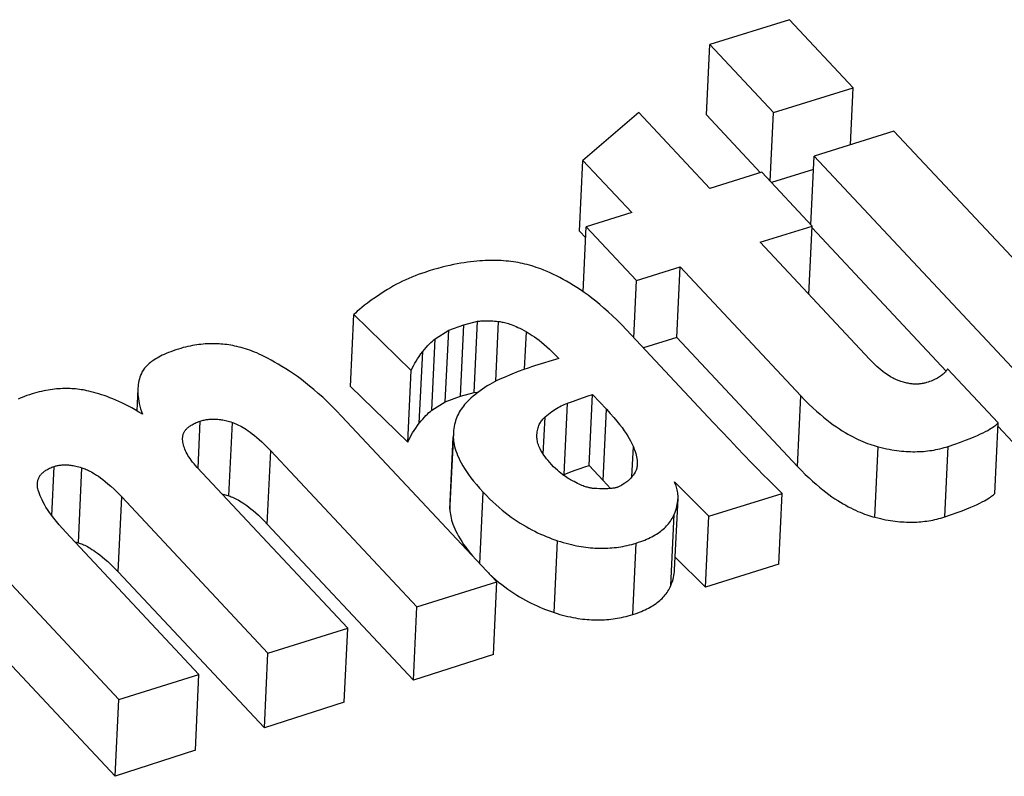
# Model space of a CAD drawing. Extents: x 0 to 841, y 0 to 594.
# Tile 99 of 121: x 736 to 736.616, y 182.337 to 182.81. Entities that reach past the tile are written whole.
import ezdxf

# ---------------------------------------------------------------- set-up
doc = ezdxf.new("R2010")
doc.units = 0
doc.header["$LTSCALE"] = 46.255
doc.layers.get('0').update_dxf_attribs({"linetype": 'CONTINUOUS'})

msp = doc.modelspace()

# ---------------------------------------------------------------- linework, layer by layer
at = {"color": 7, "linetype": 'CONTINUOUS'}
for p, q in [((736.48136, 182.81029), (736.43148, 182.7948)), ((736.52116, 182.76777), (736.48136, 182.81029)), ((736.42938, 182.75073), (736.43148, 182.7948)), ((736.43148, 182.7948), (736.47127, 182.75228)), ((736.47127, 182.75228), (736.52116, 182.76777)), ((736.51946, 182.73213), (736.52116, 182.76777)), ((736.46923, 182.70934), (736.47127, 182.75228)), ((736.38707, 182.75223), (736.35222, 182.72222)), ((736.43145, 182.7048), (736.38707, 182.75223)), ((736.42938, 182.75073), (736.46315, 182.71465)), ((736.54662, 182.74056), (736.49674, 182.72507)), ((736.69509, 182.58193), (736.54662, 182.74056)), ((736.35012, 182.67812), (736.35222, 182.72222)), ((736.35222, 182.72222), (736.38269, 182.68966)), ((736.4947, 182.68213), (736.49674, 182.72507)), ((736.49674, 182.72507), (736.6452, 182.56644)), ((736.49633, 182.71659), (736.47004, 182.70847)), ((736.46402, 182.71491), (736.43145, 182.7048)), ((736.49546, 182.68131), (736.46402, 182.71491)), ((736.38269, 182.68966), (736.3543, 182.68084)), ((736.35237, 182.64018), (736.3543, 182.68084)), ((736.3543, 182.68084), (736.38575, 182.64724)), ((736.4629, 182.6712), (736.49546, 182.68131)), ((736.49343, 182.63858), (736.49546, 182.68131)), ((736.49541, 182.68018), (736.57923, 182.59062)), ((736.35012, 182.67812), (736.35398, 182.674)), ((736.53136, 182.59806), (736.4629, 182.6712)), ((736.38575, 182.64724), (736.41302, 182.65571)), ((736.41092, 182.61161), (736.41302, 182.65571)), ((736.41302, 182.65571), (736.48843, 182.57513)), ((736.38405, 182.61146), (736.38575, 182.64724)), ((736.20689, 182.58104), (736.20902, 182.62594)), ((736.20902, 182.62594), (736.24482, 182.59101)), ((736.26829, 182.61614), (736.2778, 182.61948)), ((736.27568, 182.57488), (736.2778, 182.61948)), ((736.2778, 182.61948), (736.28625, 182.62172)), ((736.28414, 182.57717), (736.28625, 182.62172)), ((736.29774, 182.5843), (736.29951, 182.62161)), ((736.25769, 182.56611), (736.25981, 182.61082)), ((736.25981, 182.61082), (736.26829, 182.61614)), ((736.26617, 182.57149), (736.26829, 182.61614)), ((736.31572, 182.59173), (736.31684, 182.61523)), ((736.43362, 182.55849), (736.37949, 182.61633)), ((736.41092, 182.61161), (736.39002, 182.60507)), ((736.41092, 182.61161), (736.48634, 182.53103)), ((736.24994, 182.55806), (736.25207, 182.60285)), ((736.33712, 182.59856), (736.32188, 182.59383)), ((736.24269, 182.54612), (736.24482, 182.59101)), ((736.61175, 182.55817), (736.58017, 182.59192)), ((736.20689, 182.58104), (736.24269, 182.54612)), ((736.07399, 182.57956), (736.07333, 182.56577)), ((736.26617, 182.57149), (736.27568, 182.57488)), ((736.27568, 182.57488), (736.28414, 182.57717)), ((736.28414, 182.57717), (736.28686, 182.57748)), ((736.35616, 182.53153), (736.35827, 182.57597)), ((736.35827, 182.57597), (736.36689, 182.56675)), ((736.48634, 182.53103), (736.48843, 182.57513)), ((736.25769, 182.56611), (736.26617, 182.57149)), ((736.34038, 182.52597), (736.3425, 182.57049)), ((736.29842, 182.45876), (736.2013, 182.56253)), ((736.32744, 182.53858), (736.32855, 182.56194)), ((736.36478, 182.52231), (736.36689, 182.56675)), ((736.11162, 182.52984), (736.11302, 182.55931)), ((736.13092, 182.51265), (736.1331, 182.55848)), ((736.44394, 182.54753), (736.43362, 182.55849)), ((736.60966, 182.51412), (736.61175, 182.55817)), ((736.61165, 182.55598), (736.64311, 182.52237)), ((736.26904, 182.50428), (736.27118, 182.54923)), ((736.2712, 182.55175), (736.26907, 182.50681)), ((736.2712, 182.55175), (736.27118, 182.54923)), ((736.32342, 182.54965), (736.32345, 182.55077)), ((736.102, 182.54783), (736.10198, 182.54891)), ((736.38286, 182.52464), (736.38374, 182.54326)), ((736.53473, 182.49922), (736.53682, 182.54329)), ((736.57843, 182.49949), (736.58052, 182.54354)), ((736.15492, 182.49497), (736.1571, 182.54074)), ((736.1571, 182.54074), (736.24838, 182.44322)), ((736.02026, 182.50018), (736.02173, 182.531)), ((736.35616, 182.53153), (736.36478, 182.52231)), ((736.03683, 182.48328), (736.03906, 182.53017)), ((736.20523, 182.42982), (736.11117, 182.53032)), ((736.33971, 182.5257), (736.34038, 182.52597)), ((736.36478, 182.52231), (736.3694, 182.51716)), ((736.40933, 182.5214), (736.43091, 182.4999)), ((735.93972, 182.51618), (736.06215, 182.38539)), ((736.12653, 182.5139), (736.13092, 182.51265)), ((736.28767, 182.47025), (736.28979, 182.51498)), ((736.43091, 182.4999), (736.47679, 182.51414)), ((736.47468, 182.4699), (736.47679, 182.51414)), ((736.0617, 182.46519), (736.06393, 182.512)), ((736.06393, 182.512), (736.15534, 182.41433)), ((736.26907, 182.50681), (736.26904, 182.50428)), ((736.40952, 182.46641), (736.41163, 182.51087)), ((736.4071, 182.45648), (736.40922, 182.50099)), ((736.15492, 182.49497), (736.2462, 182.39745)), ((736.4288, 182.45547), (736.43091, 182.4999)), ((736.1122, 182.40093), (736.02899, 182.48983)), ((736.03451, 182.48393), (736.03683, 182.48328)), ((736.33425, 182.43962), (736.33639, 182.48455)), ((736.38342, 182.43844), (736.38554, 182.48312)), ((736.4288, 182.45547), (736.40989, 182.47431)), ((736.47468, 182.4699), (736.4288, 182.45547)), ((736.0617, 182.46519), (736.15312, 182.36751)), ((736.24838, 182.44322), (736.29842, 182.45876)), ((736.29627, 182.41345), (736.29842, 182.45876)), ((736.2462, 182.39745), (736.24838, 182.44322)), ((736.15534, 182.41433), (736.20523, 182.42982)), ((736.20303, 182.38359), (736.20523, 182.42982)), ((735.98507, 182.41719), (736.05987, 182.33728)), ((736.15312, 182.36751), (736.15534, 182.41433)), ((736.29627, 182.41345), (736.2462, 182.39745)), ((736.06215, 182.38539), (736.1122, 182.40093)), ((736.10995, 182.35354), (736.1122, 182.40093)), ((736.05987, 182.33728), (736.06215, 182.38539)), ((736.20303, 182.38359), (736.15312, 182.36751)), ((736.10995, 182.35354), (736.05987, 182.33728))]:
    msp.add_line(p, q, dxfattribs=at)
for points in [[(736.29285, 182.65978), (736.29117, 182.65972), (736.28944, 182.65963), (736.28766, 182.65951), (736.28583, 182.65936), (736.28395, 182.65917), (736.28201, 182.65894), (736.28001, 182.65868), (736.27795, 182.65837), (736.27582, 182.65802), (736.27363, 182.65762), (736.27137, 182.65717), (736.26903, 182.65666), (736.26662, 182.6561), (736.26412, 182.65548), (736.26154, 182.65479), (736.25888, 182.65404), (736.25613, 182.65321), (736.25328, 182.65231)], [(736.32584, 182.65443), (736.32443, 182.65496), (736.32302, 182.65546), (736.32161, 182.65592), (736.3202, 182.65636), (736.31878, 182.65677), (736.31737, 182.65715), (736.31595, 182.6575), (736.31452, 182.65783), (736.31308, 182.65813), (736.31164, 182.65841), (736.31018, 182.65866), (736.30871, 182.65889), (736.30722, 182.65909), (736.30572, 182.65927), (736.3042, 182.65942), (736.30265, 182.65955), (736.30109, 182.65966), (736.2995, 182.65973), (736.29788, 182.65979), (736.29624, 182.65981), (736.29456, 182.65981), (736.29285, 182.65978)], [(736.37949, 182.61633), (736.37648, 182.61948), (736.37356, 182.62241), (736.37074, 182.62514), (736.368, 182.62767), (736.36534, 182.63003), (736.36275, 182.63224), (736.36023, 182.6343), (736.35777, 182.63623), (736.35537, 182.63804), (736.35303, 182.63973), (736.35073, 182.64132), (736.34847, 182.64281), (736.34626, 182.64421), (736.34409, 182.64553), (736.34195, 182.64678), (736.33985, 182.64794), (736.33778, 182.64905), (736.33573, 182.65008), (736.33371, 182.65106), (736.33171, 182.65198), (736.32974, 182.65285), (736.32778, 182.65366), (736.32584, 182.65443)], [(736.25328, 182.65231), (736.25124, 182.65162), (736.24923, 182.6509), (736.24725, 182.65016), (736.24528, 182.64937), (736.24334, 182.64855), (736.2414, 182.64769), (736.23948, 182.6468), (736.23757, 182.64585), (736.23566, 182.64487), (736.23376, 182.64383), (736.23185, 182.64274), (736.22994, 182.6416), (736.22802, 182.64039)], [(736.22802, 182.64039), (736.22516, 182.63851), (736.22245, 182.63667), (736.21992, 182.63488), (736.21759, 182.63317)], [(736.21759, 182.63317), (736.21569, 182.63172), (736.214, 182.63037), (736.2125, 182.62912), (736.21118, 182.62797), (736.21003, 182.62692), (736.20902, 182.62594)], [(736.28625, 182.62172), (736.28696, 182.62182), (736.28769, 182.62191), (736.28845, 182.62198), (736.28924, 182.62204), (736.29005, 182.62208), (736.29091, 182.62211), (736.2918, 182.62212), (736.29274, 182.62212), (736.29372, 182.62209), (736.29475, 182.62205), (736.29584, 182.62198), (736.29699, 182.62188), (736.29822, 182.62176), (736.29951, 182.62161)], [(736.29951, 182.62161), (736.30021, 182.62152), (736.30091, 182.6214), (736.30164, 182.62127), (736.30239, 182.62112), (736.30316, 182.62094), (736.30395, 182.62074), (736.30477, 182.62052), (736.30562, 182.62026), (736.30651, 182.61998), (736.30743, 182.61966), (736.3084, 182.6193), (736.30941, 182.61889), (736.31048, 182.61844), (736.3116, 182.61794), (736.31279, 182.61738), (736.31406, 182.61674), (736.3154, 182.61603), (736.31684, 182.61523)], [(736.25207, 182.60285), (736.25315, 182.60418), (736.2542, 182.60541), (736.25523, 182.60654), (736.25622, 182.60757), (736.25718, 182.60851), (736.25809, 182.60936), (736.25897, 182.61013), (736.25981, 182.61082)], [(736.31684, 182.61523), (736.31803, 182.61454), (736.31927, 182.61377), (736.32056, 182.61293), (736.32192, 182.61201), (736.32333, 182.61099), (736.32481, 182.60988), (736.32635, 182.60866), (736.32796, 182.60733), (736.32965, 182.60587), (736.3314, 182.60428), (736.33323, 182.60253), (736.33514, 182.60063), (736.33712, 182.59856)], [(736.15286, 182.59983), (736.1513, 182.60058), (736.14978, 182.60128), (736.14829, 182.60194), (736.14683, 182.60254), (736.1454, 182.6031), (736.14399, 182.60362), (736.14261, 182.6041), (736.14124, 182.60454), (736.1399, 182.60495), (736.13858, 182.60532), (736.13727, 182.60566), (736.13597, 182.60598), (736.13469, 182.60626), (736.13342, 182.60652), (736.13216, 182.60674), (736.13091, 182.60695), (736.12967, 182.60713), (736.12843, 182.60728), (736.12719, 182.60741), (736.12596, 182.60752), (736.12473, 182.6076), (736.1235, 182.60767), (736.12226, 182.60771), (736.12102, 182.60772), (736.11978, 182.60771), (736.11853, 182.60768), (736.11727, 182.60763), (736.11601, 182.60755), (736.11473, 182.60745), (736.11343, 182.60732), (736.11213, 182.60717), (736.1108, 182.60699), (736.10946, 182.60678), (736.1081, 182.60654), (736.10672, 182.60627), (736.10531, 182.60596), (736.10388, 182.60562), (736.10242, 182.60525), (736.10092, 182.60483), (736.0994, 182.60437)], [(736.0994, 182.60437), (736.09768, 182.60382), (736.09606, 182.60327), (736.09453, 182.60271), (736.0931, 182.60215), (736.09175, 182.6016), (736.09048, 182.60104), (736.08928, 182.60047), (736.08815, 182.59991), (736.08709, 182.59935), (736.08609, 182.59878), (736.08514, 182.59822), (736.08425, 182.59765), (736.08341, 182.59708), (736.08261, 182.5965), (736.08187, 182.59592), (736.08116, 182.59534), (736.0805, 182.59475), (736.07988, 182.59416), (736.0793, 182.59357), (736.07876, 182.59296), (736.07825, 182.59235), (736.07778, 182.59174), (736.07734, 182.59111), (736.07694, 182.59048), (736.07657, 182.58984), (736.07623, 182.58918), (736.07593, 182.58852), (736.07566, 182.58784)], [(736.2013, 182.56253), (736.19824, 182.56573), (736.19527, 182.56873), (736.19236, 182.57155), (736.18952, 182.5742), (736.18674, 182.57669), (736.18403, 182.57903), (736.18137, 182.58124), (736.17876, 182.58332), (736.17621, 182.58528), (736.1737, 182.58713), (736.17124, 182.58888), (736.16882, 182.59053), (736.16644, 182.59209), (736.16409, 182.59356), (736.16178, 182.59496), (736.15951, 182.59628), (736.15726, 182.59753), (736.15505, 182.59871), (736.15286, 182.59983)], [(736.24482, 182.59101), (736.24551, 182.59251), (736.24626, 182.59399), (736.24705, 182.59546), (736.24791, 182.59691), (736.24882, 182.59836), (736.24981, 182.59982), (736.25088, 182.60131), (736.25207, 182.60285)], [(736.32188, 182.59383), (736.3201, 182.59326), (736.31789, 182.59251), (736.31517, 182.59153), (736.3118, 182.59026), (736.30767, 182.58864), (736.30291, 182.5867)], [(736.55096, 182.58419), (736.55044, 182.58434), (736.54989, 182.58452), (736.54932, 182.58472), (736.54872, 182.58495), (736.54809, 182.5852), (736.54744, 182.58549), (736.54674, 182.58582), (736.54602, 182.58618), (736.54525, 182.5866), (736.54444, 182.58706), (736.54358, 182.58758), (736.54267, 182.58817), (736.54171, 182.58883), (736.54068, 182.58957), (736.53959, 182.5904), (736.53843, 182.59134), (736.5372, 182.59239), (736.53588, 182.59357), (736.53447, 182.59489), (736.53297, 182.59638), (736.53136, 182.59806)], [(736.07566, 182.58784), (736.07529, 182.58679), (736.07497, 182.58571), (736.07468, 182.58461), (736.07445, 182.58348), (736.07425, 182.58232), (736.07411, 182.58113), (736.07401, 182.57991), (736.07399, 182.57956)], [(736.30291, 182.5867), (736.3014, 182.58605), (736.2999, 182.58536), (736.2984, 182.58464), (736.2969, 182.58387), (736.2954, 182.58306), (736.29391, 182.58221), (736.29242, 182.58131), (736.29093, 182.58037), (736.28945, 182.57937), (736.28798, 182.57832), (736.28652, 182.57723), (736.28507, 182.57607), (736.28362, 182.57486), (736.28219, 182.5736), (736.28077, 182.57227)], [(736.58017, 182.59192), (736.57985, 182.59143), (736.5795, 182.59096), (736.57912, 182.59049), (736.57872, 182.59003), (736.57829, 182.58957), (736.57782, 182.58913), (736.57733, 182.58869), (736.57681, 182.58826), (736.57626, 182.58784), (736.57568, 182.58742), (736.57506, 182.58701), (736.57442, 182.58661), (736.57374, 182.58622), (736.57303, 182.58584), (736.57228, 182.58547), (736.5715, 182.5851), (736.57068, 182.58474), (736.56982, 182.58439), (736.56892, 182.58406), (736.56799, 182.58373), (736.56701, 182.58342)], [(736.56701, 182.58342), (736.56645, 182.58325), (736.5659, 182.58311), (736.56535, 182.58298), (736.56481, 182.58286), (736.56426, 182.58276), (736.56371, 182.58268), (736.56316, 182.58261), (736.56261, 182.58255), (736.56205, 182.5825), (736.56149, 182.58247), (736.56093, 182.58246), (736.56036, 182.58245), (736.55978, 182.58247), (736.55919, 182.58249), (736.55859, 182.58253), (736.55798, 182.58259), (736.55736, 182.58266), (736.55673, 182.58274), (736.55608, 182.58285), (736.55541, 182.58297), (736.55472, 182.58312), (736.55402, 182.58328), (736.55329, 182.58347), (736.55254, 182.58368), (736.55177, 182.58392), (736.55096, 182.58419)], [(736.00786, 182.57633), (736.00618, 182.57579), (736.0046, 182.57525), (736.00311, 182.5747), (736.0017, 182.57415), (736.00036, 182.57359), (735.9991, 182.57303)], [(736.04329, 182.5781), (736.04211, 182.57836), (736.04094, 182.5786), (736.03977, 182.57881), (736.03861, 182.57899), (736.03744, 182.57916), (736.03628, 182.5793), (736.03512, 182.57942), (736.03395, 182.57952), (736.03278, 182.5796), (736.0316, 182.57966), (736.03042, 182.57969), (736.02923, 182.5797), (736.02804, 182.57969), (736.02683, 182.57966), (736.02561, 182.57961), (736.02437, 182.57953), (736.02312, 182.57942), (736.02185, 182.5793), (736.02057, 182.57914), (736.01926, 182.57896), (736.01793, 182.57875), (736.01658, 182.57851), (736.01521, 182.57824), (736.0138, 182.57793), (736.01236, 182.57759), (736.0109, 182.57721), (736.0094, 182.57679), (736.00786, 182.57633)], [(736.0769, 182.56362), (736.07461, 182.56502), (736.07238, 182.56633), (736.07021, 182.56755), (736.06811, 182.56869), (736.06605, 182.56974), (736.06405, 182.57072), (736.06211, 182.57163), (736.0602, 182.57248), (736.05835, 182.57326), (736.05653, 182.57399), (736.05476, 182.57466), (736.05302, 182.57528), (736.05132, 182.57586), (736.04966, 182.57639), (736.04802, 182.57687), (736.04642, 182.57732), (736.04484, 182.57773), (736.04329, 182.5781)], [(736.07399, 182.57956), (736.07396, 182.57865), (736.07396, 182.57736), (736.07402, 182.57603), (736.07414, 182.57466), (736.07432, 182.57324), (736.07456, 182.57178), (736.07487, 182.57026), (736.07526, 182.56869), (736.07572, 182.56706), (736.07626, 182.56537), (736.0769, 182.56362)], [(736.3425, 182.57049), (736.3462, 182.57187), (736.34955, 182.57307), (736.35264, 182.57414), (736.35552, 182.57509), (736.35827, 182.57597)], [(736.48843, 182.57513), (736.491, 182.57245), (736.49347, 182.56997), (736.49587, 182.56768), (736.49818, 182.56555), (736.50042, 182.56359), (736.50259, 182.56176), (736.5047, 182.56007), (736.50674, 182.5585), (736.50871, 182.55705), (736.51063, 182.5557), (736.51249, 182.55445), (736.5143, 182.55328), (736.51607, 182.55221), (736.51778, 182.55121), (736.51945, 182.55028), (736.52108, 182.54942), (736.52266, 182.54862), (736.52421, 182.54788), (736.52573, 182.54719), (736.52721, 182.54656), (736.52866, 182.54597), (736.53008, 182.54543), (736.53148, 182.54493), (736.53285, 182.54447), (736.53419, 182.54404), (736.53552, 182.54365), (736.53682, 182.54329)], [(736.28077, 182.57227), (736.27989, 182.5714), (736.27906, 182.57052), (736.27827, 182.56962), (736.27753, 182.56871), (736.27682, 182.56779), (736.27615, 182.56684), (736.27553, 182.56588), (736.27494, 182.56489), (736.27439, 182.56388), (736.27388, 182.56285), (736.27341, 182.56179), (736.27299, 182.5607), (736.2726, 182.55959), (736.27225, 182.55844), (736.27195, 182.55725), (736.2717, 182.55603), (736.27149, 182.55476), (736.27133, 182.55346), (736.27122, 182.5521), (736.2712, 182.55175)], [(736.32855, 182.56194), (736.32963, 182.56288), (736.33068, 182.56374), (736.33171, 182.56454), (736.33272, 182.56528), (736.33372, 182.56597), (736.33471, 182.56661), (736.33569, 182.56721), (736.33666, 182.56777), (736.33763, 182.5683), (736.3386, 182.56879), (736.33957, 182.56926), (736.34054, 182.56969), (736.34152, 182.5701), (736.3425, 182.57049)], [(736.24994, 182.55806), (736.25102, 182.55941), (736.25208, 182.56065), (736.25311, 182.56178), (736.2541, 182.56282), (736.25506, 182.56377), (736.25597, 182.56463), (736.25685, 182.56541), (736.25769, 182.56611)], [(736.32345, 182.55077), (736.32351, 182.5517), (736.32362, 182.55262), (736.32377, 182.55349), (736.32394, 182.55431), (736.32415, 182.55508), (736.32439, 182.55581), (736.32465, 182.5565), (736.32494, 182.55715), (736.32526, 182.55778), (736.32559, 182.55838), (736.32595, 182.55895), (736.32633, 182.5595), (736.32673, 182.56002), (736.32715, 182.56053), (736.3276, 182.56101), (736.32806, 182.56148), (736.32855, 182.56194)], [(736.36689, 182.56675), (736.36929, 182.56414), (736.37144, 182.56169), (736.37337, 182.5594), (736.37509, 182.55725), (736.37662, 182.55524), (736.37798, 182.55336), (736.37918, 182.5516), (736.38023, 182.54996), (736.38116, 182.54843), (736.38196, 182.547), (736.38265, 182.54567), (736.38324, 182.54442), (736.38374, 182.54326)], [(736.10198, 182.54891), (736.10202, 182.54938), (736.10208, 182.54986), (736.10217, 182.55033), (736.10229, 182.55078), (736.10242, 182.55122), (736.10259, 182.55164), (736.10277, 182.55206), (736.10298, 182.55246), (736.10321, 182.55286), (736.10346, 182.55325), (736.10374, 182.55362), (736.10404, 182.554), (736.10436, 182.55436), (736.10471, 182.55472), (736.10509, 182.55507), (736.10549, 182.55542), (736.10592, 182.55576), (736.10637, 182.5561), (736.10686, 182.55644), (736.10738, 182.55677), (736.10794, 182.5571), (736.10853, 182.55742), (736.10916, 182.55774), (736.10983, 182.55806), (736.11055, 182.55838), (736.11132, 182.55869), (736.11214, 182.55901), (736.11302, 182.55931)], [(736.11302, 182.55931), (736.11363, 182.55951), (736.11425, 182.5597), (736.11488, 182.55986), (736.1155, 182.56001), (736.11612, 182.56014), (736.11675, 182.56025), (736.11738, 182.56035), (736.11802, 182.56043), (736.11866, 182.5605), (736.11931, 182.56056), (736.11996, 182.5606), (736.12063, 182.56062), (736.1213, 182.56063), (736.12198, 182.56062), (736.12267, 182.5606), (736.12337, 182.56056), (736.12409, 182.5605), (736.12482, 182.56042), (736.12556, 182.56033), (736.12632, 182.56022), (736.1271, 182.56008), (736.12789, 182.55993), (736.12871, 182.55975), (736.12954, 182.55955), (736.13039, 182.55933), (736.13127, 182.55907), (736.13217, 182.55879), (736.1331, 182.55848)], [(736.1331, 182.55848), (736.13381, 182.55822), (736.13455, 182.55793), (736.13532, 182.5576), (736.13613, 182.55724), (736.13698, 182.55683), (736.13786, 182.55638), (736.13879, 182.55588), (736.13977, 182.55532), (736.1408, 182.5547), (736.14188, 182.55401), (736.14303, 182.55323), (736.14424, 182.55237), (736.14552, 182.55141), (736.14688, 182.55035), (736.14833, 182.54915), (736.14987, 182.54782), (736.1515, 182.54634), (736.15325, 182.54468), (736.15511, 182.54282), (736.1571, 182.54074)], [(736.24269, 182.54612), (736.24338, 182.54764), (736.24412, 182.54913), (736.24491, 182.55059), (736.24576, 182.55205), (736.24668, 182.55352), (736.24768, 182.555), (736.24876, 182.55651), (736.24994, 182.55806)], [(736.58052, 182.54354), (736.58461, 182.54492), (736.58822, 182.54619), (736.59139, 182.54738), (736.59419, 182.54847), (736.59666, 182.54948), (736.59883, 182.55042), (736.60074, 182.55129), (736.60243, 182.5521), (736.60391, 182.55285), (736.60522, 182.55355), (736.60637, 182.5542), (736.60739, 182.55482), (736.60828, 182.55539), (736.60906, 182.55592), (736.60975, 182.55643), (736.61036, 182.5569), (736.61089, 182.55735), (736.61135, 182.55777), (736.61175, 182.55817)], [(736.27118, 182.54923), (736.27123, 182.54813), (736.27133, 182.547), (736.2715, 182.54583), (736.27172, 182.54461), (736.272, 182.54336), (736.27235, 182.54206), (736.27278, 182.54071), (736.27328, 182.53931), (736.27386, 182.53786), (736.27453, 182.53635), (736.27529, 182.53479), (736.27615, 182.53316), (736.27712, 182.53146), (736.2782, 182.52969), (736.2794, 182.52785), (736.28074, 182.52593), (736.28222, 182.52392), (736.28386, 182.52183), (736.28565, 182.51965), (736.28763, 182.51737), (736.28979, 182.51498)], [(736.33264, 182.53213), (736.33146, 182.53342), (736.33039, 182.53466), (736.32943, 182.53584), (736.32856, 182.53697), (736.32779, 182.53805), (736.3271, 182.53909), (736.32648, 182.54008), (736.32594, 182.54104), (736.32546, 182.54196), (736.32504, 182.54284), (736.32468, 182.5437), (736.32437, 182.54453), (736.3241, 182.54532), (736.32389, 182.5461), (736.32372, 182.54685), (736.32359, 182.54758), (736.3235, 182.54829), (736.32344, 182.54898), (736.32342, 182.54965)], [(736.11117, 182.53032), (736.11009, 182.5315), (736.10911, 182.53264), (736.10821, 182.53375), (736.10738, 182.53483), (736.10663, 182.53589), (736.10595, 182.53692), (736.10533, 182.53792), (736.10478, 182.5389), (736.10428, 182.53986), (736.10384, 182.54081), (736.10344, 182.54173), (736.1031, 182.54264), (736.10281, 182.54353), (736.10256, 182.54441), (736.10235, 182.54528), (736.10219, 182.54614), (736.10207, 182.54699), (736.102, 182.54783)], [(736.38374, 182.54326), (736.38432, 182.54178), (736.3848, 182.54042), (736.38519, 182.53916), (736.38551, 182.53799), (736.38575, 182.5369), (736.38593, 182.5359), (736.38605, 182.53496), (736.38613, 182.53408), (736.38616, 182.53326), (736.38615, 182.5325), (736.38614, 182.53231)], [(736.45737, 182.5335), (736.44869, 182.54254), (736.44394, 182.54753)], [(736.53682, 182.54329), (736.53859, 182.54285), (736.54031, 182.54244), (736.54199, 182.54208), (736.54363, 182.54175), (736.54524, 182.54146), (736.54681, 182.5412), (736.54835, 182.54098), (736.54985, 182.54079), (736.55133, 182.54062), (736.55279, 182.54049), (736.55422, 182.54038), (736.55563, 182.5403), (736.55702, 182.54025), (736.5584, 182.54022), (736.55975, 182.54022), (736.5611, 182.54024), (736.56243, 182.54028), (736.56374, 182.54035), (736.56505, 182.54044), (736.56635, 182.54056), (736.56765, 182.5407), (736.56894, 182.54087), (736.57022, 182.54106), (736.5715, 182.54127), (736.57279, 182.54151), (736.57407, 182.54178), (736.57535, 182.54207), (736.57664, 182.54239), (736.57793, 182.54274), (736.57922, 182.54313), (736.58052, 182.54354)], [(736.0112, 182.5203), (736.01123, 182.5208), (736.0113, 182.52134), (736.01139, 182.52187), (736.01152, 182.52237), (736.01166, 182.52286), (736.01184, 182.52333), (736.01203, 182.52378), (736.01225, 182.52422), (736.01249, 182.52464), (736.01275, 182.52506), (736.01303, 182.52546), (736.01333, 182.52585), (736.01366, 182.52622), (736.01401, 182.52659), (736.01438, 182.52695), (736.01477, 182.5273), (736.01519, 182.52765), (736.01563, 182.52798), (736.0161, 182.52831), (736.01659, 182.52864), (736.01712, 182.52895), (736.01767, 182.52926), (736.01825, 182.52957), (736.01887, 182.52986), (736.01953, 182.53016), (736.02022, 182.53044), (736.02095, 182.53072), (736.02173, 182.531)], [(736.02173, 182.531), (736.02222, 182.53115), (736.02271, 182.5313), (736.02321, 182.53143), (736.02372, 182.53155), (736.02424, 182.53165), (736.02476, 182.53174), (736.02529, 182.53182), (736.02583, 182.53188), (736.02639, 182.53194), (736.02695, 182.53198), (736.02753, 182.532), (736.02813, 182.53201), (736.02874, 182.53201), (736.02937, 182.53199), (736.03001, 182.53196), (736.03068, 182.53191), (736.03138, 182.53185), (736.0321, 182.53176), (736.03284, 182.53165), (736.03362, 182.53152), (736.03443, 182.53137), (736.03527, 182.53119), (736.03616, 182.53099), (736.03708, 182.53075), (736.03805, 182.53048), (736.03906, 182.53017)], [(736.3467, 182.52153), (736.346, 182.52185), (736.34528, 182.5222), (736.34452, 182.52259), (736.34374, 182.52303), (736.34293, 182.52351), (736.34209, 182.52404), (736.3412, 182.52463), (736.34029, 182.52527), (736.33933, 182.52599), (736.33833, 182.52678), (736.33729, 182.52765), (736.3362, 182.52861), (736.33506, 182.52967), (736.33388, 182.53084), (736.33264, 182.53213)], [(736.34038, 182.52597), (736.344, 182.52734), (736.34738, 182.52857), (736.35054, 182.52968), (736.35347, 182.53066), (736.35616, 182.53153)], [(736.38614, 182.53231), (736.38611, 182.53178), (736.38603, 182.5311), (736.38593, 182.53047), (736.3858, 182.52987), (736.38564, 182.5293), (736.38547, 182.52877)], [(736.47679, 182.51414), (736.47425, 182.51656), (736.47143, 182.51931), (736.46833, 182.52237), (736.46495, 182.52576), (736.4613, 182.52947), (736.45737, 182.5335)], [(736.48634, 182.53103), (736.48881, 182.52845), (736.4912, 182.52605), (736.49351, 182.52382), (736.49575, 182.52175), (736.49792, 182.51983), (736.50003, 182.51805), (736.50207, 182.51639), (736.50405, 182.51485), (736.50597, 182.51342), (736.50784, 182.51208), (736.50965, 182.51084), (736.51142, 182.50969), (736.51314, 182.50862), (736.51481, 182.50762), (736.51644, 182.50669), (736.51803, 182.50582), (736.51959, 182.50502), (736.5211, 182.50427), (736.52259, 182.50358), (736.52404, 182.50293), (736.52546, 182.50233), (736.52686, 182.50177), (736.52822, 182.50126), (736.52957, 182.50078), (736.53089, 182.50034), (736.53219, 182.49993), (736.53347, 182.49956), (736.53473, 182.49922)], [(736.03906, 182.53017), (736.03967, 182.52997), (736.04031, 182.52974), (736.04099, 182.52948), (736.0417, 182.52918), (736.04245, 182.52885), (736.04325, 182.52847), (736.04409, 182.52803), (736.045, 182.52754), (736.04596, 182.52699), (736.047, 182.52635), (736.04811, 182.52564), (736.04931, 182.52482), (736.05061, 182.52388), (736.05202, 182.52282), (736.05356, 182.5216), (736.05524, 182.52019), (736.05709, 182.51858), (736.05913, 182.5167), (736.0614, 182.51453), (736.06393, 182.512)], [(736.38547, 182.52877), (736.38476, 182.52751), (736.38413, 182.52647), (736.38356, 182.5256), (736.38303, 182.52486), (736.38254, 182.52422), (736.38207, 182.52367), (736.38163, 182.52318), (736.38122, 182.52276), (736.38082, 182.52238), (736.38043, 182.52204), (736.38006, 182.52174), (736.3797, 182.52147)], [(736.01171, 182.51623), (736.01152, 182.51698), (736.01137, 182.51769), (736.01127, 182.51837), (736.01121, 182.51902), (736.01118, 182.51964), (736.01119, 182.52023), (736.0112, 182.5203)], [(736.35906, 182.51722), (736.35862, 182.51726), (736.35816, 182.5173), (736.35769, 182.51737), (736.35719, 182.51744), (736.35668, 182.51754), (736.35615, 182.51765), (736.35559, 182.51778), (736.355, 182.51794), (736.35438, 182.51811), (736.35373, 182.51832), (736.35304, 182.51856), (736.35231, 182.51883), (736.35153, 182.51914), (736.3507, 182.5195), (736.34981, 182.51991), (736.34885, 182.52038), (736.34782, 182.52091), (736.3467, 182.52153)], [(736.3797, 182.52147), (736.3784, 182.52056), (736.37736, 182.51987), (736.37651, 182.51934), (736.37582, 182.51894), (736.37526, 182.51863), (736.3748, 182.5184), (736.37442, 182.51822), (736.3741, 182.51809), (736.37382, 182.51798)], [(736.41163, 182.51087), (736.41165, 182.5116), (736.41164, 182.51259), (736.41159, 182.51356), (736.4115, 182.5145), (736.41136, 182.51543), (736.41118, 182.51633), (736.41097, 182.51721), (736.41072, 182.51808), (736.41043, 182.51893), (736.4101, 182.51977), (736.40973, 182.52059), (736.40933, 182.5214)], [(736.02899, 182.48983), (736.02681, 182.49221), (736.02485, 182.49445), (736.02307, 182.49657), (736.02148, 182.49858), (736.02004, 182.50048), (736.01875, 182.50228), (736.01759, 182.50399), (736.01656, 182.50562), (736.01564, 182.50716), (736.01483, 182.50864), (736.01411, 182.51005), (736.01348, 182.51139), (736.01293, 182.51268), (736.01245, 182.51391), (736.01205, 182.51509), (736.01171, 182.51623)], [(736.13092, 182.51265), (736.13164, 182.51239), (736.13238, 182.5121), (736.13316, 182.51178), (736.13397, 182.51142), (736.13482, 182.51102), (736.1357, 182.51057), (736.13663, 182.51007), (736.1376, 182.50952), (736.13863, 182.5089), (736.13971, 182.50821), (736.14086, 182.50744), (736.14207, 182.50659), (736.14335, 182.50563), (736.14471, 182.50457), (736.14615, 182.50338), (736.14769, 182.50205), (736.14932, 182.50057), (736.15107, 182.49891), (736.15293, 182.49705), (736.15492, 182.49497)], [(736.28979, 182.51498), (736.29182, 182.51285), (736.29383, 182.51083), (736.29582, 182.50892), (736.29779, 182.5071), (736.29974, 182.50539), (736.30167, 182.50376), (736.30359, 182.50221), (736.3055, 182.50075), (736.30739, 182.49936), (736.30926, 182.49803), (736.31112, 182.49678), (736.31297, 182.49559), (736.31481, 182.49445), (736.31664, 182.49338), (736.31846, 182.49235), (736.32027, 182.49138), (736.32207, 182.49045), (736.32387, 182.48958), (736.32566, 182.48874), (736.32745, 182.48795), (736.32924, 182.48719), (736.33102, 182.48648), (736.33281, 182.4858), (736.3346, 182.48516), (736.33639, 182.48455)], [(736.37382, 182.51798), (736.37353, 182.51788), (736.3732, 182.51779), (736.37284, 182.51769), (736.37242, 182.51759), (736.37196, 182.5175), (736.37144, 182.51741), (736.37086, 182.51732), (736.3702, 182.51724), (736.36947, 182.51717), (736.36864, 182.51711), (736.3677, 182.51706), (736.36665, 182.51702), (736.36547, 182.517), (736.36413, 182.51701), (736.36263, 182.51705), (736.36095, 182.51711), (736.35906, 182.51722)], [(736.57843, 182.49949), (736.58253, 182.50088), (736.58614, 182.50216), (736.58932, 182.50334), (736.59212, 182.50444), (736.59459, 182.50545), (736.59676, 182.50639), (736.59867, 182.50725), (736.60035, 182.50806), (736.60183, 182.50881), (736.60313, 182.50951), (736.60428, 182.51016), (736.60528, 182.51077), (736.60617, 182.51134), (736.60695, 182.51187), (736.60764, 182.51237), (736.60825, 182.51285), (736.60879, 182.5133), (736.60926, 182.51372), (736.60966, 182.51412)], [(736.40922, 182.50099), (736.40976, 182.50236), (736.41022, 182.50366), (736.41061, 182.50492), (736.41093, 182.50613), (736.41119, 182.5073), (736.41138, 182.50843), (736.41152, 182.50952), (736.41161, 182.51057), (736.41163, 182.51087)], [(736.26904, 182.50428), (736.26909, 182.50322), (736.26919, 182.50213), (736.26933, 182.50101), (736.26954, 182.49985), (736.2698, 182.49865), (736.27012, 182.49742), (736.2705, 182.49614), (736.27095, 182.49482), (736.27148, 182.49345), (736.27208, 182.49203), (736.27276, 182.49055), (736.27353, 182.48903), (736.2744, 182.48744), (736.27536, 182.48579), (736.27644, 182.48408), (736.27762, 182.4823), (736.27893, 182.48044), (736.28037, 182.47851), (736.28196, 182.4765), (736.28307, 182.47515)], [(736.38554, 182.48312), (736.38695, 182.48358), (736.3883, 182.48404), (736.3896, 182.48452), (736.39084, 182.485), (736.39202, 182.4855), (736.39316, 182.48601), (736.39426, 182.48653), (736.39531, 182.48706), (736.39632, 182.48761), (736.39729, 182.48816), (736.39823, 182.48873), (736.39912, 182.48931), (736.39999, 182.4899), (736.40081, 182.49051), (736.40161, 182.49113), (736.40238, 182.49177), (736.40311, 182.49243), (736.40381, 182.4931), (736.40449, 182.49379), (736.40513, 182.49449), (736.40575, 182.49522), (736.40633, 182.49597), (736.40689, 182.49674), (736.40742, 182.49754), (736.40791, 182.49836), (736.40838, 182.49921), (736.40881, 182.50008), (736.40922, 182.50099)], [(736.53473, 182.49922), (736.53644, 182.49878), (736.53811, 182.49839), (736.53974, 182.49803), (736.54133, 182.49772), (736.54289, 182.49743), (736.54442, 182.49718), (736.54591, 182.49696), (736.54738, 182.49676), (736.54882, 182.4966), (736.55024, 182.49646), (736.55164, 182.49635), (736.55301, 182.49627), (736.55437, 182.49621), (736.5557, 182.49617), (736.55702, 182.49616), (736.55833, 182.49617), (736.55962, 182.4962), (736.56091, 182.49625), (736.56218, 182.49633), (736.56345, 182.49643), (736.5647, 182.49655), (736.56595, 182.4967), (736.5672, 182.49687), (736.56845, 182.49706), (736.56969, 182.49727), (736.57093, 182.49751), (736.57217, 182.49777), (736.57341, 182.49806), (736.57466, 182.49838), (736.57591, 182.49872), (736.57717, 182.49909), (736.57843, 182.49949)], [(736.03683, 182.48328), (736.03742, 182.48309), (736.03803, 182.48288), (736.03868, 182.48263), (736.03935, 182.48236), (736.04006, 182.48205), (736.04081, 182.4817), (736.0416, 182.48131), (736.04244, 182.48087), (736.04333, 182.48037), (736.04428, 182.47981), (736.0453, 182.47917), (736.0464, 182.47845), (736.04758, 182.47763), (736.04885, 182.4767), (736.05023, 182.47565), (736.05173, 182.47444), (736.05337, 182.47307), (736.05516, 182.47149), (736.05713, 182.46968), (736.0593, 182.46759), (736.0617, 182.46519)], [(736.33639, 182.48455), (736.33819, 182.48397), (736.33994, 182.48344), (736.34165, 182.48296), (736.34332, 182.48252), (736.34495, 182.48213), (736.34654, 182.48177), (736.34811, 182.48144), (736.34964, 182.48115), (736.35114, 182.48089), (736.35262, 182.48067), (736.35407, 182.48047), (736.35551, 182.4803), (736.35692, 182.48016), (736.35832, 182.48005), (736.3597, 182.47996), (736.36107, 182.47989), (736.36243, 182.47986), (736.36378, 182.47984), (736.36513, 182.47985), (736.36647, 182.47989), (736.3678, 182.47994), (736.36913, 182.48003), (736.37046, 182.48013), (736.37179, 182.48026), (736.37313, 182.48042), (736.37447, 182.4806), (736.37581, 182.48081), (736.37717, 182.48105), (736.37853, 182.48132), (736.3799, 182.48161), (736.38129, 182.48194), (736.38269, 182.4823), (736.38411, 182.48269), (736.38554, 182.48312)], [(736.29313, 182.46441), (736.29367, 182.46389), (736.29564, 182.46208), (736.29759, 182.46037), (736.29952, 182.45874), (736.30144, 182.4572), (736.30334, 182.45574), (736.30523, 182.45435), (736.3071, 182.45304), (736.30896, 182.45178), (736.31081, 182.45059), (736.31265, 182.44947), (736.31448, 182.44839), (736.3163, 182.44737), (736.31811, 182.4464), (736.31992, 182.44548), (736.32172, 182.44461), (736.32351, 182.44378), (736.32531, 182.44299), (736.3271, 182.44224), (736.32888, 182.44153), (736.33067, 182.44086), (736.33246, 182.44022), (736.33425, 182.43962)], [(736.4071, 182.45648), (736.40764, 182.45785), (736.40811, 182.45916), (736.4085, 182.46042), (736.40882, 182.46164), (736.40907, 182.46281), (736.40927, 182.46394), (736.40941, 182.46504), (736.4095, 182.4661), (736.40952, 182.46641)], [(736.38342, 182.43844), (736.38483, 182.4389), (736.38618, 182.43937), (736.38747, 182.43986), (736.38871, 182.44035), (736.3899, 182.44086), (736.39105, 182.44137), (736.39214, 182.4419), (736.39319, 182.44244), (736.3942, 182.44299), (736.39517, 182.44355), (736.39611, 182.44412), (736.397, 182.44471), (736.39787, 182.44531), (736.39869, 182.44592), (736.39949, 182.44655), (736.40026, 182.4472), (736.40099, 182.44785), (736.40169, 182.44853), (736.40237, 182.44923), (736.40301, 182.44994), (736.40363, 182.45067), (736.40421, 182.45143), (736.40477, 182.4522), (736.4053, 182.45301), (736.4058, 182.45383), (736.40626, 182.45469), (736.4067, 182.45557), (736.4071, 182.45648)], [(736.33425, 182.43962), (736.33605, 182.43905), (736.3378, 182.43853), (736.33951, 182.43805), (736.34118, 182.43762), (736.34281, 182.43723), (736.34441, 182.43688), (736.34597, 182.43656), (736.3475, 182.43628), (736.349, 182.43603), (736.35048, 182.43581), (736.35193, 182.43562), (736.35337, 182.43545), (736.35478, 182.43532), (736.35618, 182.43521), (736.35757, 182.43513), (736.35894, 182.43507), (736.3603, 182.43504), (736.36165, 182.43503), (736.363, 182.43505), (736.36434, 182.43509), (736.36567, 182.43516), (736.367, 182.43525), (736.36833, 182.43536), (736.36967, 182.4355), (736.371, 182.43566), (736.37234, 182.43585), (736.37369, 182.43607), (736.37504, 182.43632), (736.3764, 182.43659), (736.37778, 182.43689), (736.37916, 182.43723), (736.38057, 182.4376), (736.38198, 182.438), (736.38342, 182.43844)]]:
    msp.add_lwpolyline(points, dxfattribs=at)

doc.saveas('drawing.dxf')
